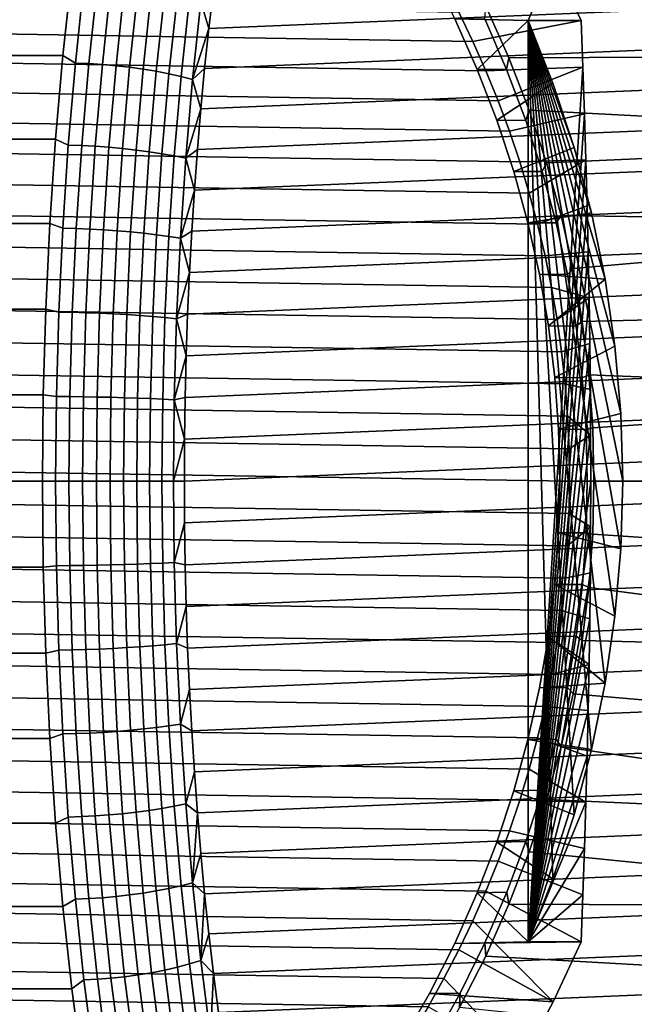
# Model space of a CAD drawing. Header units: metres. Extents: x -22 to 244, y -22 to 22.
# Tile 142 of 146: x 232.27 to 238.67, y -5.45 to 4.8. Entities that reach past the tile are written whole.
import ezdxf

# ---------------------------------------------------------------- set-up
doc = ezdxf.new("R2010")
doc.units = ezdxf.units.M
doc.layers.add('solid_10_151_113_XXX', color=7, linetype='CONTINUOUS')

msp = doc.modelspace()

# ---------------------------------------------------------------- linework, layer by layer
at = {"layer": 'solid_10_151_113_XXX'}
for points in [[(234.23877, 4.711983, 232.624115), (244.110703, 5.1242, 205.501221), (244.058655, 5.532202, 205.644226), (234.286819, 5.1242, 232.492111)], [(237.565552, 4.795832, 198.029327), (237.827728, 5.420896, 194.848221), (236.536377, 5.33381, 202.423157), (236.80011, 4.812512, 202.328384)], [(236.842682, 4.880434, 193.941696), (237.827728, 5.420896, 194.848221), (238.117462, 4.795832, 194.899307), (236.989014, 4.577145, 193.967499)], [(238.117462, 4.795832, 194.899307), (237.827728, 5.420896, 194.848221), (237.565552, 4.795832, 198.029327)], [(232.718704, 4.429332, 232.999527), (232.81192, 5.28444, 232.743408), (105.577545, 5.284465, 186.433884), (105.484329, 4.429368, 186.689987)], [(232.847702, 4.351803, 233.062485), (232.937698, 5.192981, 232.815262), (232.81192, 5.28444, 232.743408), (232.718704, 4.429332, 232.999527)], [(243.142395, 5.28444, 204.360672), (243.235611, 4.429332, 204.104553), (237.364258, 4.404604, 201.960007), (237.12326, 4.944858, 202.047958)], [(236.989014, 4.577145, 193.967499), (217.977112, 4.880434, 190.615189), (218.132721, 5.178855, 190.642639), (236.842682, 4.880434, 193.941696)], [(232.987473, 4.346254, 233.092484), (233.077347, 5.186359, 232.845566), (232.937698, 5.192981, 232.815262), (232.847702, 4.351803, 233.062485)], [(233.129227, 4.33706, 233.109482), (233.218918, 5.175388, 232.863083), (233.077347, 5.186359, 232.845566), (232.987473, 4.346254, 233.092484)], [(233.271667, 4.324304, 233.113312), (233.361084, 5.160167, 232.867645), (233.218918, 5.175388, 232.863083), (233.129227, 4.33706, 233.109482)], [(233.413513, 4.308103, 233.103958), (233.502594, 5.140833, 232.859207), (233.361084, 5.160167, 232.867645), (233.271667, 4.324304, 233.113312)], [(233.553452, 4.288602, 233.081512), (233.64212, 5.117564, 232.837875), (233.502594, 5.140833, 232.859207), (233.413513, 4.308103, 233.103958)], [(233.690216, 4.265981, 233.046158), (233.778427, 5.09057, 232.803802), (233.64212, 5.117564, 232.837875), (233.553452, 4.288602, 233.081512)], [(233.822571, 4.240445, 232.99823), (233.910248, 5.060098, 232.757324), (233.778427, 5.09057, 232.803802), (233.690216, 4.265981, 233.046158)], [(233.94931, 4.212225, 232.938156), (234.036407, 5.026424, 232.698853), (233.910248, 5.060098, 232.757324), (233.822571, 4.240445, 232.99823)], [(234.036407, 5.026424, 232.698853), (233.94931, 4.212225, 232.938156), (234.069275, 4.18158, 232.866486), (234.155746, 4.989854, 232.628937)], [(234.155746, 4.989854, 232.628937), (234.23877, 4.711983, 232.624115), (234.286819, 5.1242, 232.492111)], [(234.194778, 4.295932, 232.74501), (244.158737, 4.711983, 205.369217), (244.110703, 5.1242, 205.501221), (234.23877, 4.711983, 232.624115)], [(234.155746, 4.989854, 232.628937), (234.069275, 4.18158, 232.866486), (234.23877, 4.711983, 232.624115)], [(237.340988, 4.284145, 202.353882), (237.112656, 4.810829, 202.441559), (237.12326, 4.944858, 202.047958), (237.364258, 4.404604, 201.960007)], [(237.1259, 4.269269, 193.991638), (217.830795, 4.577145, 190.589401), (217.977112, 4.880434, 190.615189), (236.989014, 4.577145, 193.967499)], [(236.80011, 4.812512, 202.328384), (237.112656, 4.810829, 202.441559), (237.340988, 4.284145, 202.353882), (237.034073, 4.286555, 202.242905)], [(237.565552, 4.795832, 198.029327), (236.80011, 4.812512, 202.328384), (237.034073, 4.286555, 202.242905)], [(236.989014, 4.577145, 193.967499), (238.117462, 4.795832, 194.899307), (238.136154, 4.308173, 194.793304), (237.1259, 4.269269, 193.991638)], [(237.565552, 4.795832, 198.029327), (237.034073, 4.286555, 202.242905), (237.238815, 3.756938, 202.167053), (237.824112, 4.141871, 198.074921)], [(238.044434, 3.473593, 198.11377), (237.565552, 4.795832, 198.029327), (237.824112, 4.141871, 198.074921)], [(238.225723, 2.79338, 198.145737), (237.565552, 4.795832, 198.029327), (238.044434, 3.473593, 198.11377)], [(238.367386, 2.103508, 198.170715), (237.565552, 4.795832, 198.029327), (238.225723, 2.79338, 198.145737)], [(238.468918, 1.406363, 198.188614), (237.565552, 4.795832, 198.029327), (238.367386, 2.103508, 198.170715)], [(238.529984, 0.704418, 198.199387), (237.565552, 4.795832, 198.029327), (238.468918, 1.406363, 198.188614)], [(238.550369, 0, 198.202972), (237.565552, 4.795832, 198.029327), (238.529984, 0.704418, 198.199387)], [(238.529984, -0.704418, 198.199387), (237.565552, 4.795832, 198.029327), (238.550369, 0, 198.202972)], [(238.468918, -1.406363, 198.188614), (237.565552, 4.795832, 198.029327), (238.529984, -0.704418, 198.199387)], [(238.367386, -2.103508, 198.170715), (237.565552, 4.795832, 198.029327), (238.468918, -1.406363, 198.188614)], [(238.225723, -2.79338, 198.145737), (237.565552, 4.795832, 198.029327), (238.367386, -2.103508, 198.170715)], [(238.044434, -3.473593, 198.11377), (237.565552, 4.795832, 198.029327), (238.225723, -2.79338, 198.145737)], [(237.824112, -4.141871, 198.074921), (237.565552, 4.795832, 198.029327), (238.044434, -3.473593, 198.11377)], [(237.565552, -4.795832, 198.029327), (237.565552, 4.795832, 198.029327), (237.824112, -4.141871, 198.074921)], [(238.136154, 4.308173, 194.793304), (238.117462, 4.795832, 194.899307), (237.565552, 4.795832, 198.029327), (237.565552, -4.795832, 198.029327)], [(234.069275, 4.18158, 232.866486), (234.194778, 4.295932, 232.74501), (234.23877, 4.711983, 232.624115)], [(234.154861, 3.876429, 232.85466), (244.202744, 4.295932, 205.248337), (244.158737, 4.711983, 205.369217), (234.194778, 4.295932, 232.74501)], [(237.253143, 3.957353, 194.014084), (217.693893, 4.269269, 190.565262), (217.830795, 4.577145, 190.589401), (237.1259, 4.269269, 193.991638)], [(232.642029, 3.560277, 233.210175), (232.718704, 4.429332, 232.999527), (105.484329, 4.429368, 186.689987), (105.407654, 3.560335, 186.900635)], [(232.773712, 3.497409, 233.265808), (232.847702, 4.351803, 233.062485), (232.718704, 4.429332, 232.999527), (232.642029, 3.560277, 233.210175)], [(243.235611, 4.429332, 204.104553), (243.312286, 3.560277, 203.893906), (237.575119, 3.860636, 201.881958), (237.364258, 4.404604, 201.960007)], [(232.913574, 3.492949, 233.295532), (232.987473, 4.346254, 233.092484), (232.847702, 4.351803, 233.062485), (232.773712, 3.497409, 233.265808)], [(233.055481, 3.48556, 233.312103), (233.129227, 4.33706, 233.109482), (232.987473, 4.346254, 233.092484), (232.913574, 3.492949, 233.295532)], [(233.198135, 3.475309, 233.315338), (233.271667, 4.324304, 233.113312), (233.129227, 4.33706, 233.109482), (233.055481, 3.48556, 233.312103)], [(233.340256, 3.462288, 233.305237), (233.413513, 4.308103, 233.103958), (233.271667, 4.324304, 233.113312), (233.198135, 3.475309, 233.315338)], [(233.48053, 3.446616, 233.281876), (233.553452, 4.288602, 233.081512), (233.413513, 4.308103, 233.103958), (233.340256, 3.462288, 233.305237)], [(237.253143, 3.957353, 194.014084), (237.1259, 4.269269, 193.991638), (238.136154, 4.308173, 194.793304)], [(237.253143, 3.957353, 194.014084), (238.136154, 4.308173, 194.793304), (238.152969, 3.824313, 194.697937), (237.370682, 3.641496, 194.034805)], [(237.540771, 3.754231, 202.276245), (237.340988, 4.284145, 202.353882), (237.364258, 4.404604, 201.960007), (237.575119, 3.860636, 201.881958)], [(238.136154, 4.308173, 194.793304), (237.565552, -4.795832, 198.029327), (238.152969, 3.824313, 194.697937)], [(237.370682, 3.641496, 194.034805), (217.56665, 3.957353, 190.542816), (217.693893, 4.269269, 190.565262), (237.253143, 3.957353, 194.014084)], [(233.617676, 3.428436, 233.245468), (233.690216, 4.265981, 233.046158), (233.553452, 4.288602, 233.081512), (233.48053, 3.446616, 233.281876)], [(233.750458, 3.407913, 233.196335), (233.822571, 4.240445, 232.99823), (233.690216, 4.265981, 233.046158), (233.617676, 3.428436, 233.245468)], [(233.877686, 3.385235, 233.134949), (233.94931, 4.212225, 232.938156), (233.822571, 4.240445, 232.99823), (233.750458, 3.407913, 233.196335)], [(233.94931, 4.212225, 232.938156), (233.877686, 3.385235, 233.134949), (233.998169, 3.360605, 233.061859), (234.069275, 4.18158, 232.866486)], [(234.069275, 4.18158, 232.866486), (234.154861, 3.876429, 232.85466), (234.194778, 4.295932, 232.74501)], [(234.119049, 3.453686, 232.953033), (244.242661, 3.876429, 205.138672), (244.202744, 4.295932, 205.248337), (234.154861, 3.876429, 232.85466)], [(237.034073, 4.286555, 202.242905), (237.340988, 4.284145, 202.353882), (237.540771, 3.754231, 202.276245), (237.238815, 3.756938, 202.167053)], [(234.069275, 4.18158, 232.866486), (233.998169, 3.360605, 233.061859), (234.154861, 3.876429, 232.85466)], [(237.824112, 4.141871, 198.074921), (237.238815, 3.756938, 202.167053), (237.414886, 3.224484, 202.101059), (238.044434, 3.473593, 198.11377)], [(237.478424, 3.321951, 194.053802), (217.449112, 3.641496, 190.522095), (217.56665, 3.957353, 190.542816), (237.370682, 3.641496, 194.034805)], [(233.998169, 3.360605, 233.061859), (234.119049, 3.453686, 232.953033), (234.154861, 3.876429, 232.85466)], [(234.087387, 3.028158, 233.040024), (244.278458, 3.453686, 205.040298), (244.242661, 3.876429, 205.138672), (234.119049, 3.453686, 232.953033)], [(237.370682, 3.641496, 194.034805), (238.152969, 3.824313, 194.697937), (238.167908, 3.343394, 194.613235), (237.478424, 3.321951, 194.053802)], [(237.712616, 3.221701, 202.208786), (237.540771, 3.754231, 202.276245), (237.575119, 3.860636, 201.881958), (237.756531, 3.31355, 201.814026)], [(238.152969, 3.824313, 194.697937), (237.565552, -4.795832, 198.029327), (238.167908, 3.343394, 194.613235)], [(243.312286, 3.560277, 203.893906), (237.756531, 3.31355, 201.814026), (237.575119, 3.860636, 201.881958)], [(237.238815, 3.756938, 202.167053), (237.540771, 3.754231, 202.276245), (237.712616, 3.221701, 202.208786), (237.414886, 3.224484, 202.101059)], [(237.576248, 2.999062, 194.071045), (217.34137, 3.321951, 190.503098), (217.449112, 3.641496, 190.522095), (237.478424, 3.321951, 194.053802)], [(232.582153, 2.680048, 233.374695), (232.642029, 3.560277, 233.210175), (105.407654, 3.560335, 186.900635), (105.347771, 2.6801, 187.06517)], [(232.715912, 2.632393, 233.424576), (232.773712, 3.497409, 233.265808), (232.642029, 3.560277, 233.210175), (232.582153, 2.680048, 233.374695)], [(232.85585, 2.629036, 233.454117), (232.913574, 3.492949, 233.295532), (232.773712, 3.497409, 233.265808), (232.715912, 2.632393, 233.424576)], [(232.997894, 2.623475, 233.470337), (233.055481, 3.48556, 233.312103), (232.913574, 3.492949, 233.295532), (232.85585, 2.629036, 233.454117)], [(233.140717, 2.615759, 233.473114), (233.198135, 3.475309, 233.315338), (233.055481, 3.48556, 233.312103), (232.997894, 2.623475, 233.470337)], [(243.312286, 3.560277, 203.893906), (243.372162, 2.680048, 203.729385), (237.908936, 2.764286, 201.756409), (237.756531, 3.31355, 201.814026)], [(233.283035, 2.605958, 233.462418), (233.340256, 3.462288, 233.305237), (233.198135, 3.475309, 233.315338), (233.140717, 2.615759, 233.473114)], [(233.423569, 2.594163, 233.438339), (233.48053, 3.446616, 233.281876), (233.340256, 3.462288, 233.305237), (233.283035, 2.605958, 233.462418)], [(233.56102, 2.58048, 233.401108), (233.617676, 3.428436, 233.245468), (233.48053, 3.446616, 233.281876), (233.423569, 2.594163, 233.438339)], [(233.694153, 2.565033, 233.351059), (233.750458, 3.407913, 233.196335), (233.617676, 3.428436, 233.245468), (233.56102, 2.58048, 233.401108)], [(233.821747, 2.547963, 233.288635), (233.877686, 3.385235, 233.134949), (233.750458, 3.407913, 233.196335), (233.694153, 2.565033, 233.351059)], [(233.877686, 3.385235, 233.134949), (233.821747, 2.547963, 233.288635), (233.942642, 2.529425, 233.214417), (233.998169, 3.360605, 233.061859)], [(233.998169, 3.360605, 233.061859), (234.087387, 3.028158, 233.040024), (234.119049, 3.453686, 232.953033)], [(234.059906, 2.600211, 233.11554), (244.31012, 3.028158, 204.953308), (244.278458, 3.453686, 205.040298), (234.087387, 3.028158, 233.040024)], [(238.044434, 3.473593, 198.11377), (237.414886, 3.224484, 202.101059), (237.562836, 2.689858, 202.045074), (238.225723, 2.79338, 198.145737)], [(237.663986, 2.673415, 194.086517), (217.243546, 2.999062, 190.48584), (217.34137, 3.321951, 190.503098), (237.576248, 2.999062, 194.071045)], [(233.998169, 3.360605, 233.061859), (233.942642, 2.529425, 233.214417), (234.087387, 3.028158, 233.040024)], [(237.576248, 2.999062, 194.071045), (237.478424, 3.321951, 194.053802), (238.167908, 3.343394, 194.613235)], [(238.167908, 3.343394, 194.613235), (237.565552, -4.795832, 198.029327), (238.180939, 2.864455, 194.539307)], [(237.663986, 2.673415, 194.086517), (237.576248, 2.999062, 194.071045), (238.167908, 3.343394, 194.613235), (238.180939, 2.864455, 194.539307)], [(237.85701, 2.687264, 202.151657), (237.712616, 3.221701, 202.208786), (237.756531, 3.31355, 201.814026), (237.908936, 2.764286, 201.756409)], [(237.414886, 3.224484, 202.101059), (237.712616, 3.221701, 202.208786), (237.85701, 2.687264, 202.151657), (237.562836, 2.689858, 202.045074)], [(237.741592, 2.345135, 194.100204), (217.155807, 2.673415, 190.470383), (217.243546, 2.999062, 190.48584), (237.663986, 2.673415, 194.086517)], [(233.942642, 2.529425, 233.214417), (234.059906, 2.600211, 233.11554), (234.087387, 3.028158, 233.040024)], [(234.036606, 2.170054, 233.179565), (244.337601, 2.600211, 204.877792), (244.31012, 3.028158, 204.953308), (234.059906, 2.600211, 233.11554)], [(238.367386, 2.103508, 198.170715), (238.225723, 2.79338, 198.145737), (237.562836, 2.689858, 202.045074), (237.683151, 2.153601, 201.999191)], [(238.180939, 2.864455, 194.539307), (237.565552, -4.795832, 198.029327), (238.192062, 2.386708, 194.476257)], [(237.741592, 2.345135, 194.100204), (237.663986, 2.673415, 194.086517), (238.180939, 2.864455, 194.539307), (238.192062, 2.386708, 194.476257)], [(232.539246, 1.791403, 233.492584), (232.582153, 2.680048, 233.374695), (105.347771, 2.6801, 187.06517), (105.304863, 1.791432, 187.18306)], [(237.809067, 2.014326, 194.112106), (217.078201, 2.345135, 190.456696), (217.155807, 2.673415, 190.470383), (237.741592, 2.345135, 194.100204)], [(232.674515, 1.759382, 233.53833), (232.715912, 2.632393, 233.424576), (232.582153, 2.680048, 233.374695), (232.539246, 1.791403, 233.492584)], [(237.562836, 2.689858, 202.045074), (237.85701, 2.687264, 202.151657), (237.974457, 2.151342, 202.104874), (237.683151, 2.153601, 201.999191)], [(237.974457, 2.151342, 202.104874), (237.85701, 2.687264, 202.151657), (237.908936, 2.764286, 201.756409), (238.032913, 2.213198, 201.709167)], [(243.372162, 2.680048, 203.729385), (238.032913, 2.213198, 201.709167), (237.908936, 2.764286, 201.756409)], [(243.372162, 2.680048, 203.729385), (243.41507, 1.791403, 203.611496), (238.128845, 1.660909, 201.672394), (238.032913, 2.213198, 201.709167)], [(232.814499, 1.757139, 233.567719), (232.85585, 2.629036, 233.454117), (232.715912, 2.632393, 233.424576), (232.674515, 1.759382, 233.53833)], [(232.956619, 1.753422, 233.58371), (232.997894, 2.623475, 233.470337), (232.85585, 2.629036, 233.454117), (232.814499, 1.757139, 233.567719)], [(233.099579, 1.748265, 233.586151), (233.140717, 2.615759, 233.473114), (232.997894, 2.623475, 233.470337), (232.956619, 1.753422, 233.58371)], [(233.24205, 1.741715, 233.575027), (233.283035, 2.605958, 233.462418), (233.140717, 2.615759, 233.473114), (233.099579, 1.748265, 233.586151)], [(233.382767, 1.733831, 233.550446), (233.423569, 2.594163, 233.438339), (233.283035, 2.605958, 233.462418), (233.24205, 1.741715, 233.575027)], [(233.520432, 1.724686, 233.512619), (233.56102, 2.58048, 233.401108), (233.423569, 2.594163, 233.438339), (233.382767, 1.733831, 233.550446)], [(233.653809, 1.714362, 233.461899), (233.694153, 2.565033, 233.351059), (233.56102, 2.58048, 233.401108), (233.520432, 1.724686, 233.512619)], [(233.781662, 1.702953, 233.398743), (233.821747, 2.547963, 233.288635), (233.694153, 2.565033, 233.351059), (233.653809, 1.714362, 233.461899)], [(233.942642, 2.529425, 233.214417), (234.036606, 2.170054, 233.179565), (234.059906, 2.600211, 233.11554)], [(234.017517, 1.738174, 233.23201), (244.360916, 2.170054, 204.813766), (244.337601, 2.600211, 204.877792), (234.036606, 2.170054, 233.179565)], [(233.821747, 2.547963, 233.288635), (233.781662, 1.702953, 233.398743), (233.902847, 1.690563, 233.32373), (233.942642, 2.529425, 233.214417)], [(233.942642, 2.529425, 233.214417), (233.902847, 1.690563, 233.32373), (234.036606, 2.170054, 233.179565)], [(238.192062, 2.386708, 194.476257), (237.565552, -4.795832, 198.029327), (238.201233, 1.909387, 194.42424)], [(237.741592, 2.345135, 194.100204), (238.192062, 2.386708, 194.476257), (238.201233, 1.909387, 194.42424), (237.809067, 2.014326, 194.112106)], [(237.866257, 1.681609, 194.122192), (217.010727, 2.014326, 190.444794), (217.078201, 2.345135, 190.456696), (237.809067, 2.014326, 194.112106)], [(233.902847, 1.690563, 233.32373), (234.017517, 1.738174, 233.23201), (234.036606, 2.170054, 233.179565)], [(234.002655, 1.304902, 233.272842), (244.380005, 1.738174, 204.761322), (244.360916, 2.170054, 204.813766), (234.017517, 1.738174, 233.23201)], [(237.683151, 2.153601, 201.999191), (237.974457, 2.151342, 202.104874), (238.065353, 1.614349, 202.068497), (237.776276, 1.616152, 201.96347)], [(238.367386, 2.103508, 198.170715), (237.683151, 2.153601, 201.999191), (237.776276, 1.616152, 201.96347)], [(238.065353, 1.614349, 202.068497), (237.974457, 2.151342, 202.104874), (238.032913, 2.213198, 201.709167), (238.128845, 1.660909, 201.672394)], [(238.367386, 2.103508, 198.170715), (237.776276, 1.616152, 201.96347), (237.842529, 1.077871, 201.937943), (238.468918, 1.406363, 198.188614)], [(237.913101, 1.347317, 194.130447), (216.953552, 1.681609, 190.434708), (217.010727, 2.014326, 190.444794), (237.866257, 1.681609, 194.122192)], [(237.866257, 1.681609, 194.122192), (237.809067, 2.014326, 194.112106), (238.201233, 1.909387, 194.42424)], [(238.201233, 1.909387, 194.42424), (237.565552, -4.795832, 198.029327), (238.20842, 1.432183, 194.383514)], [(237.913101, 1.347317, 194.130447), (237.866257, 1.681609, 194.122192), (238.201233, 1.909387, 194.42424), (238.20842, 1.432183, 194.383514)], [(232.513443, 0.897122, 233.563477), (232.539246, 1.791403, 233.492584), (105.304863, 1.791432, 187.18306), (105.27906, 0.897127, 187.253937)], [(232.649612, 0.881029, 233.606735), (232.674515, 1.759382, 233.53833), (232.539246, 1.791403, 233.492584), (232.513443, 0.897122, 233.563477)], [(232.789642, 0.879906, 233.636032), (232.814499, 1.757139, 233.567719), (232.674515, 1.759382, 233.53833), (232.649612, 0.881029, 233.606735)], [(232.931808, 0.878044, 233.651871), (232.956619, 1.753422, 233.58371), (232.814499, 1.757139, 233.567719), (232.789642, 0.879906, 233.636032)], [(233.074844, 0.875462, 233.654114), (233.099579, 1.748265, 233.586151), (232.956619, 1.753422, 233.58371), (232.931808, 0.878044, 233.651871)], [(233.217407, 0.872182, 233.642746), (233.24205, 1.741715, 233.575027), (233.099579, 1.748265, 233.586151), (233.074844, 0.875462, 233.654114)], [(243.41507, 1.791403, 203.611496), (243.440872, 0.897122, 203.540619), (238.197113, 1.107749, 201.646118), (238.128845, 1.660909, 201.672394)], [(237.9496, 1.011733, 194.136887), (216.906693, 1.347317, 190.426453), (216.953552, 1.681609, 190.434708), (237.913101, 1.347317, 194.130447)], [(233.358231, 0.868234, 233.617844), (233.382767, 1.733831, 233.550446), (233.24205, 1.741715, 233.575027), (233.217407, 0.872182, 233.642746)], [(233.496033, 0.863654, 233.579666), (233.520432, 1.724686, 233.512619), (233.382767, 1.733831, 233.550446), (233.358231, 0.868234, 233.617844)], [(233.629547, 0.858485, 233.528549), (233.653809, 1.714362, 233.461899), (233.520432, 1.724686, 233.512619), (233.496033, 0.863654, 233.579666)], [(233.757568, 0.852771, 233.464951), (233.781662, 1.702953, 233.398743), (233.653809, 1.714362, 233.461899), (233.629547, 0.858485, 233.528549)], [(233.781662, 1.702953, 233.398743), (233.757568, 0.852771, 233.464951), (233.878937, 0.846567, 233.38945), (233.902847, 1.690563, 233.32373)], [(233.902847, 1.690563, 233.32373), (233.878937, 0.846567, 233.38945), (234.002655, 1.304902, 233.272842)], [(233.902847, 1.690563, 233.32373), (234.002655, 1.304902, 233.272842), (234.017517, 1.738174, 233.23201)], [(233.99202, 0.870503, 233.302048), (244.394867, 1.304902, 204.72049), (244.380005, 1.738174, 204.761322), (234.002655, 1.304902, 233.272842)], [(238.130035, 1.076664, 202.042496), (238.065353, 1.614349, 202.068497), (238.128845, 1.660909, 201.672394), (238.197113, 1.107749, 201.646118)], [(237.776276, 1.616152, 201.96347), (238.065353, 1.614349, 202.068497), (238.130035, 1.076664, 202.042496), (237.842529, 1.077871, 201.937943)], [(237.975693, 0.674982, 194.141479), (216.870209, 1.011733, 190.420013), (216.906693, 1.347317, 190.426453), (237.9496, 1.011733, 194.136887)], [(238.20842, 1.432183, 194.383514), (237.565552, -4.795832, 198.029327), (238.213577, 0.955005, 194.354248)], [(238.468918, 1.406363, 198.188614), (237.842529, 1.077871, 201.937943), (237.882187, 0.539065, 201.922623), (238.529984, 0.704418, 198.199387)], [(237.9496, 1.011733, 194.136887), (237.913101, 1.347317, 194.130447), (238.20842, 1.432183, 194.383514), (238.213577, 0.955005, 194.354248)], [(233.878937, 0.846567, 233.38945), (233.99202, 0.870503, 233.302048), (234.002655, 1.304902, 233.272842)], [(233.985641, 0.435471, 233.319565), (244.405487, 0.870503, 204.691299), (244.394867, 1.304902, 204.72049), (233.99202, 0.870503, 233.302048)], [(237.842529, 1.077871, 201.937943), (238.130035, 1.076664, 202.042496), (238.168762, 0.538428, 202.026901), (237.882187, 0.539065, 201.922623)], [(238.168762, 0.538428, 202.026901), (238.130035, 1.076664, 202.042496), (238.197113, 1.107749, 201.646118), (238.237976, 0.554, 201.630341)], [(243.440872, 0.897122, 203.540619), (238.237976, 0.554, 201.630341), (238.197113, 1.107749, 201.646118)], [(237.991364, 0.337653, 194.144241), (216.844101, 0.674982, 190.415421), (216.870209, 1.011733, 190.420013), (237.975693, 0.674982, 194.141479)], [(238.213577, 0.955005, 194.354248), (237.565552, -4.795832, 198.029327), (238.216675, 0.477619, 194.336609)], [(237.9496, 1.011733, 194.136887), (238.213577, 0.955005, 194.354248), (238.216675, 0.477619, 194.336609), (237.975693, 0.674982, 194.141479)], [(105.27906, 0.897127, 187.253937), (105.270454, 0, 187.277603), (232.504837, 0, 233.587128), (232.513443, 0.897122, 233.563477)], [(232.641312, 0, 233.629547), (232.649612, 0.881029, 233.606735), (232.513443, 0.897122, 233.563477), (232.504837, 0, 233.587128)], [(232.649612, 0.881029, 233.606735), (232.641312, 0, 233.629547), (232.781342, 0, 233.658813), (232.789642, 0.879906, 233.636032)], [(232.789642, 0.879906, 233.636032), (232.781342, 0, 233.658813), (232.923538, 0, 233.674622), (232.931808, 0.878044, 233.651871)], [(232.931808, 0.878044, 233.651871), (232.923538, 0, 233.674622), (233.066589, 0, 233.676788), (233.074844, 0.875462, 233.654114)], [(233.074844, 0.875462, 233.654114), (233.066589, 0, 233.676788), (233.209183, 0, 233.665329), (233.217407, 0.872182, 233.642746)], [(233.217407, 0.872182, 233.642746), (233.209183, 0, 233.665329), (233.350052, 0, 233.640335), (233.358231, 0.868234, 233.617844)], [(233.358231, 0.868234, 233.617844), (233.350052, 0, 233.640335), (233.4879, 0, 233.602036), (233.496033, 0.863654, 233.579666)], [(233.496033, 0.863654, 233.579666), (233.4879, 0, 233.602036), (233.62146, 0, 233.550781), (233.629547, 0.858485, 233.528549)], [(233.629547, 0.858485, 233.528549), (233.62146, 0, 233.550781), (233.749527, 0, 233.48703), (233.757568, 0.852771, 233.464951)], [(233.757568, 0.852771, 233.464951), (233.749527, 0, 233.48703), (233.870956, 0, 233.411377), (233.878937, 0.846567, 233.38945)], [(233.878937, 0.846567, 233.38945), (233.870956, 0, 233.411377), (233.985641, 0.435471, 233.319565)], [(233.878937, 0.846567, 233.38945), (233.985641, 0.435471, 233.319565), (233.99202, 0.870503, 233.302048)], [(244.405487, 0.870503, 204.691299), (233.985641, 0.435471, 233.319565), (233.983521, 0, 233.325409), (244.411865, 0.435471, 204.673767)], [(243.440872, 0.897122, 203.540619), (243.449478, 0, 203.516953), (238.251587, 0, 201.625076), (238.237976, 0.554, 201.630341)], [(237.996582, 0, 194.145172), (216.828445, 0.337653, 190.412659), (216.844101, 0.674982, 190.415421), (237.991364, 0.337653, 194.144241)], [(238.550369, 0, 198.202972), (238.529984, 0.704418, 198.199387), (237.882187, 0.539065, 201.922623), (237.895386, 0, 201.917511)], [(237.991364, 0.337653, 194.144241), (237.975693, 0.674982, 194.141479), (238.216675, 0.477619, 194.336609)], [(237.895386, 0, 201.917511), (237.882187, 0.539065, 201.922623), (238.168762, 0.538428, 202.026901), (238.181641, 0, 202.021713)], [(238.181641, 0, 202.021713), (238.168762, 0.538428, 202.026901), (238.237976, 0.554, 201.630341), (238.251587, 0, 201.625076)], [(233.985641, 0.435471, 233.319565), (233.870956, 0, 233.411377), (233.983521, 0, 233.325409)], [(244.411865, 0.435471, 204.673767), (233.983521, 0, 233.325409), (233.985641, -0.435471, 233.319565), (244.413986, 0, 204.667923)], [(238.216675, 0.477619, 194.336609), (237.565552, -4.795832, 198.029327), (238.217728, 0, 194.330719)], [(237.996582, 0, 194.145172), (237.991364, 0.337653, 194.144241), (238.216675, 0.477619, 194.336609), (238.217728, 0, 194.330719)], [(237.991364, -0.337653, 194.144241), (216.823212, 0, 190.411728), (216.828445, 0.337653, 190.412659), (237.996582, 0, 194.145172)], [(237.975693, -0.674982, 194.141479), (216.828445, -0.337653, 190.412659), (216.823212, 0, 190.411728), (237.991364, -0.337653, 194.144241)], [(232.649612, -0.881029, 233.606735), (232.641312, 0, 233.629547), (232.504837, 0, 233.587128), (232.513443, -0.897122, 233.563477)], [(232.789642, -0.879906, 233.636032), (232.781342, 0, 233.658813), (232.641312, 0, 233.629547), (232.649612, -0.881029, 233.606735)], [(232.931808, -0.878044, 233.651871), (232.923538, 0, 233.674622), (232.781342, 0, 233.658813), (232.789642, -0.879906, 233.636032)], [(233.074844, -0.875462, 233.654114), (233.066589, 0, 233.676788), (232.923538, 0, 233.674622), (232.931808, -0.878044, 233.651871)], [(233.217407, -0.872182, 233.642746), (233.209183, 0, 233.665329), (233.066589, 0, 233.676788), (233.074844, -0.875462, 233.654114)], [(233.358231, -0.868234, 233.617844), (233.350052, 0, 233.640335), (233.209183, 0, 233.665329), (233.217407, -0.872182, 233.642746)], [(233.496033, -0.863654, 233.579666), (233.4879, 0, 233.602036), (233.350052, 0, 233.640335), (233.358231, -0.868234, 233.617844)], [(233.629547, -0.858485, 233.528549), (233.62146, 0, 233.550781), (233.4879, 0, 233.602036), (233.496033, -0.863654, 233.579666)], [(233.757568, -0.852771, 233.464951), (233.749527, 0, 233.48703), (233.62146, 0, 233.550781), (233.629547, -0.858485, 233.528549)], [(233.749527, 0, 233.48703), (233.757568, -0.852771, 233.464951), (233.878937, -0.846567, 233.38945), (233.870956, 0, 233.411377)], [(233.870956, 0, 233.411377), (233.878937, -0.846567, 233.38945), (233.985641, -0.435471, 233.319565), (233.983521, 0, 233.325409)], [(238.216675, -0.477619, 194.336609), (238.217728, 0, 194.330719), (237.565552, -4.795832, 198.029327)], [(237.882187, -0.539065, 201.922623), (237.895386, 0, 201.917511), (238.181641, 0, 202.021713), (238.168777, -0.537931, 202.026901)], [(238.529984, -0.704418, 198.199387), (238.550369, 0, 198.202972), (237.895386, 0, 201.917511), (237.882187, -0.539065, 201.922623)], [(237.991364, -0.337653, 194.144241), (237.996582, 0, 194.145172), (238.217728, 0, 194.330719), (238.216675, -0.477619, 194.336609)], [(238.168777, -0.537931, 202.026901), (238.181641, 0, 202.021713), (238.251587, 0, 201.625076), (238.237976, -0.553997, 201.630341)], [(238.237976, -0.553997, 201.630341), (238.251587, 0, 201.625076), (243.449478, 0, 203.516953), (243.440872, -0.897122, 203.540619)], [(232.513443, -0.897122, 233.563477), (232.504837, 0, 233.587128), (105.270454, 0, 187.277603), (105.27906, -0.897127, 187.253937)], [(244.413986, 0, 204.667923), (233.985641, -0.435471, 233.319565), (233.99202, -0.870503, 233.302048), (244.411865, -0.435471, 204.673767)], [(237.9496, -1.011733, 194.136887), (216.844101, -0.674982, 190.415421), (216.828445, -0.337653, 190.412659), (237.975693, -0.674982, 194.141479)], [(238.216675, -0.477619, 194.336609), (237.975693, -0.674982, 194.141479), (237.991364, -0.337653, 194.144241)], [(233.878937, -0.846567, 233.38945), (233.99202, -0.870503, 233.302048), (233.985641, -0.435471, 233.319565)], [(244.411865, -0.435471, 204.673767), (233.99202, -0.870503, 233.302048), (234.002655, -1.304902, 233.272842), (244.405487, -0.870503, 204.691299)], [(238.216675, -0.477619, 194.336609), (237.565552, -4.795832, 198.029327), (238.213577, -0.955005, 194.354248)], [(237.9496, -1.011733, 194.136887), (237.975693, -0.674982, 194.141479), (238.216675, -0.477619, 194.336609), (238.213577, -0.955005, 194.354248)], [(237.842529, -1.077871, 201.937943), (237.882187, -0.539065, 201.922623), (238.168777, -0.537931, 202.026901), (238.130142, -1.075651, 202.042465)], [(238.468918, -1.406363, 198.188614), (238.529984, -0.704418, 198.199387), (237.882187, -0.539065, 201.922623), (237.842529, -1.077871, 201.937943)], [(238.168777, -0.537931, 202.026901), (238.237976, -0.553997, 201.630341), (238.197113, -1.107743, 201.646118), (238.130142, -1.075651, 202.042465)], [(238.237976, -0.553997, 201.630341), (243.440872, -0.897122, 203.540619), (243.41507, -1.791403, 203.611496), (238.197113, -1.107743, 201.646118)], [(237.913101, -1.347317, 194.130447), (216.870209, -1.011733, 190.420013), (216.844101, -0.674982, 190.415421), (237.9496, -1.011733, 194.136887)], [(232.539246, -1.791403, 233.492584), (232.513443, -0.897122, 233.563477), (105.27906, -0.897127, 187.253937), (105.304863, -1.791432, 187.18306)], [(232.649612, -0.881029, 233.606735), (232.513443, -0.897122, 233.563477), (232.539246, -1.791403, 233.492584), (232.674515, -1.759382, 233.53833)], [(232.814499, -1.757139, 233.567719), (232.789642, -0.879906, 233.636032), (232.649612, -0.881029, 233.606735), (232.674515, -1.759382, 233.53833)], [(232.956619, -1.753422, 233.58371), (232.931808, -0.878044, 233.651871), (232.789642, -0.879906, 233.636032), (232.814499, -1.757139, 233.567719)], [(233.099579, -1.748265, 233.586151), (233.074844, -0.875462, 233.654114), (232.931808, -0.878044, 233.651871), (232.956619, -1.753422, 233.58371)], [(233.24205, -1.741715, 233.575027), (233.217407, -0.872182, 233.642746), (233.074844, -0.875462, 233.654114), (233.099579, -1.748265, 233.586151)], [(233.382767, -1.733831, 233.550446), (233.358231, -0.868234, 233.617844), (233.217407, -0.872182, 233.642746), (233.24205, -1.741715, 233.575027)], [(233.520432, -1.724686, 233.512619), (233.496033, -0.863654, 233.579666), (233.358231, -0.868234, 233.617844), (233.382767, -1.733831, 233.550446)], [(233.653809, -1.714362, 233.461899), (233.629547, -0.858485, 233.528549), (233.496033, -0.863654, 233.579666), (233.520432, -1.724686, 233.512619)], [(233.781662, -1.702953, 233.398743), (233.757568, -0.852771, 233.464951), (233.629547, -0.858485, 233.528549), (233.653809, -1.714362, 233.461899)], [(233.757568, -0.852771, 233.464951), (233.781662, -1.702953, 233.398743), (233.902847, -1.690563, 233.32373), (233.878937, -0.846567, 233.38945)], [(233.878937, -0.846567, 233.38945), (233.902847, -1.690563, 233.32373), (234.002655, -1.304902, 233.272842), (233.99202, -0.870503, 233.302048)], [(244.405487, -0.870503, 204.691299), (234.002655, -1.304902, 233.272842), (234.017517, -1.738174, 233.23201), (244.394867, -1.304902, 204.72049)], [(237.866257, -1.681609, 194.122192), (216.906693, -1.347317, 190.426453), (216.870209, -1.011733, 190.420013), (237.913101, -1.347317, 194.130447)], [(238.213577, -0.955005, 194.354248), (237.565552, -4.795832, 198.029327), (238.20842, -1.432183, 194.383514)], [(237.913101, -1.347317, 194.130447), (237.9496, -1.011733, 194.136887), (238.213577, -0.955005, 194.354248), (238.20842, -1.432183, 194.383514)], [(237.776276, -1.616152, 201.96347), (237.842529, -1.077871, 201.937943), (238.130142, -1.075651, 202.042465), (238.065567, -1.612843, 202.068405)], [(238.367386, -2.103508, 198.170715), (238.468918, -1.406363, 198.188614), (237.842529, -1.077871, 201.937943), (237.776276, -1.616152, 201.96347)], [(238.130142, -1.075651, 202.042465), (238.197113, -1.107743, 201.646118), (238.128845, -1.6609, 201.672394), (238.065567, -1.612843, 202.068405)], [(238.128845, -1.6609, 201.672394), (238.197113, -1.107743, 201.646118), (243.41507, -1.791403, 203.611496)], [(233.902847, -1.690563, 233.32373), (234.017517, -1.738174, 233.23201), (234.002655, -1.304902, 233.272842)], [(244.394867, -1.304902, 204.72049), (234.017517, -1.738174, 233.23201), (234.036606, -2.170054, 233.179565), (244.380005, -1.738174, 204.761322)], [(237.809067, -2.014326, 194.112106), (216.953552, -1.681609, 190.434708), (216.906693, -1.347317, 190.426453), (237.866257, -1.681609, 194.122192)], [(238.20842, -1.432183, 194.383514), (237.565552, -4.795832, 198.029327), (238.201233, -1.909388, 194.42424)], [(237.913101, -1.347317, 194.130447), (238.20842, -1.432183, 194.383514), (238.201233, -1.909388, 194.42424), (237.866257, -1.681609, 194.122192)], [(237.683151, -2.153601, 201.999191), (237.776276, -1.616152, 201.96347), (238.065567, -1.612843, 202.068405), (237.974838, -2.149342, 202.104721)], [(238.367386, -2.103508, 198.170715), (237.776276, -1.616152, 201.96347), (237.683151, -2.153601, 201.999191)], [(238.065567, -1.612843, 202.068405), (238.128845, -1.6609, 201.672394), (238.032913, -2.213186, 201.709167), (237.974838, -2.149342, 202.104721)], [(237.741592, -2.345135, 194.100204), (217.010727, -2.014326, 190.444794), (216.953552, -1.681609, 190.434708), (237.809067, -2.014326, 194.112106)], [(233.283035, -2.605958, 233.462418), (233.24205, -1.741715, 233.575027), (233.099579, -1.748265, 233.586151), (233.140717, -2.615759, 233.473114)], [(233.423569, -2.594163, 233.438339), (233.382767, -1.733831, 233.550446), (233.24205, -1.741715, 233.575027), (233.283035, -2.605958, 233.462418)], [(233.56102, -2.58048, 233.401108), (233.520432, -1.724686, 233.512619), (233.382767, -1.733831, 233.550446), (233.423569, -2.594163, 233.438339)], [(233.694153, -2.565033, 233.351059), (233.653809, -1.714362, 233.461899), (233.520432, -1.724686, 233.512619), (233.56102, -2.58048, 233.401108)], [(233.821747, -2.547963, 233.288635), (233.781662, -1.702953, 233.398743), (233.653809, -1.714362, 233.461899), (233.694153, -2.565033, 233.351059)], [(233.781662, -1.702953, 233.398743), (233.821747, -2.547963, 233.288635), (233.942642, -2.529425, 233.214417), (233.902847, -1.690563, 233.32373)], [(233.902847, -1.690563, 233.32373), (233.942642, -2.529425, 233.214417), (234.036606, -2.170054, 233.179565), (234.017517, -1.738174, 233.23201)], [(244.380005, -1.738174, 204.761322), (234.036606, -2.170054, 233.179565), (234.059906, -2.600211, 233.11554), (244.360916, -2.170054, 204.813766)], [(238.201233, -1.909388, 194.42424), (237.809067, -2.014326, 194.112106), (237.866257, -1.681609, 194.122192)], [(238.128845, -1.6609, 201.672394), (243.41507, -1.791403, 203.611496), (243.372162, -2.680048, 203.729385), (238.032913, -2.213186, 201.709167)], [(232.582153, -2.680048, 233.374695), (232.539246, -1.791403, 233.492584), (105.304863, -1.791432, 187.18306), (105.347771, -2.6801, 187.06517)], [(232.674515, -1.759382, 233.53833), (232.539246, -1.791403, 233.492584), (232.582153, -2.680048, 233.374695), (232.715912, -2.632393, 233.424576)], [(232.85585, -2.629036, 233.454117), (232.814499, -1.757139, 233.567719), (232.674515, -1.759382, 233.53833), (232.715912, -2.632393, 233.424576)], [(232.997894, -2.623475, 233.470337), (232.956619, -1.753422, 233.58371), (232.814499, -1.757139, 233.567719), (232.85585, -2.629036, 233.454117)], [(233.140717, -2.615759, 233.473114), (233.099579, -1.748265, 233.586151), (232.956619, -1.753422, 233.58371), (232.997894, -2.623475, 233.470337)], [(238.201233, -1.909388, 194.42424), (237.565552, -4.795832, 198.029327), (238.192062, -2.386708, 194.476257)], [(237.741592, -2.345135, 194.100204), (237.809067, -2.014326, 194.112106), (238.201233, -1.909388, 194.42424), (238.192062, -2.386708, 194.476257)], [(237.663986, -2.673415, 194.086517), (217.078201, -2.345135, 190.456696), (217.010727, -2.014326, 190.444794), (237.741592, -2.345135, 194.100204)], [(238.225723, -2.79338, 198.145737), (238.367386, -2.103508, 198.170715), (237.683151, -2.153601, 201.999191), (237.562836, -2.689858, 202.045074)], [(237.562836, -2.689858, 202.045074), (237.683151, -2.153601, 201.999191), (237.974838, -2.149342, 202.104721), (237.85762, -2.684788, 202.151413)], [(237.974838, -2.149342, 202.104721), (238.032913, -2.213186, 201.709167), (237.908936, -2.764272, 201.756409), (237.85762, -2.684788, 202.151413)], [(233.942642, -2.529425, 233.214417), (234.059906, -2.600211, 233.11554), (234.036606, -2.170054, 233.179565)], [(244.360916, -2.170054, 204.813766), (234.059906, -2.600211, 233.11554), (234.087387, -3.028158, 233.040024), (244.337601, -2.600211, 204.877792)], [(238.032913, -2.213186, 201.709167), (243.372162, -2.680048, 203.729385), (243.312286, -3.560277, 203.893906), (237.908936, -2.764272, 201.756409)], [(237.576248, -2.999062, 194.071045), (217.155807, -2.673415, 190.470383), (217.078201, -2.345135, 190.456696), (237.663986, -2.673415, 194.086517)], [(237.663986, -2.673415, 194.086517), (237.741592, -2.345135, 194.100204), (238.192062, -2.386708, 194.476257), (238.180939, -2.864455, 194.539307)], [(238.192062, -2.386708, 194.476257), (237.565552, -4.795832, 198.029327), (238.180939, -2.864455, 194.539307)], [(233.877686, -3.385235, 233.134949), (233.821747, -2.547963, 233.288635), (233.694153, -2.565033, 233.351059), (233.750458, -3.407913, 233.196335)], [(233.821747, -2.547963, 233.288635), (233.877686, -3.385235, 233.134949), (233.998169, -3.360605, 233.061859), (233.942642, -2.529425, 233.214417)], [(233.942642, -2.529425, 233.214417), (233.998169, -3.360605, 233.061859), (234.087387, -3.028158, 233.040024), (234.059906, -2.600211, 233.11554)], [(232.715912, -2.632393, 233.424576), (232.582153, -2.680048, 233.374695), (232.642029, -3.560277, 233.210175), (232.773712, -3.497409, 233.265808)], [(232.913574, -3.492949, 233.295532), (232.85585, -2.629036, 233.454117), (232.715912, -2.632393, 233.424576), (232.773712, -3.497409, 233.265808)], [(233.055481, -3.48556, 233.312103), (232.997894, -2.623475, 233.470337), (232.85585, -2.629036, 233.454117), (232.913574, -3.492949, 233.295532)], [(233.198135, -3.475309, 233.315338), (233.140717, -2.615759, 233.473114), (232.997894, -2.623475, 233.470337), (233.055481, -3.48556, 233.312103)], [(233.340256, -3.462288, 233.305237), (233.283035, -2.605958, 233.462418), (233.140717, -2.615759, 233.473114), (233.198135, -3.475309, 233.315338)], [(233.48053, -3.446616, 233.281876), (233.423569, -2.594163, 233.438339), (233.283035, -2.605958, 233.462418), (233.340256, -3.462288, 233.305237)], [(233.617676, -3.428436, 233.245468), (233.56102, -2.58048, 233.401108), (233.423569, -2.594163, 233.438339), (233.48053, -3.446616, 233.281876)], [(233.750458, -3.407913, 233.196335), (233.694153, -2.565033, 233.351059), (233.56102, -2.58048, 233.401108), (233.617676, -3.428436, 233.245468)], [(244.337601, -2.600211, 204.877792), (234.087387, -3.028158, 233.040024), (234.119049, -3.453686, 232.953033), (244.31012, -3.028158, 204.953308)], [(232.582153, -2.680048, 233.374695), (105.347771, -2.6801, 187.06517), (105.407654, -3.560335, 186.900635), (232.642029, -3.560277, 233.210175)], [(237.478424, -3.321951, 194.053802), (217.243546, -2.999062, 190.48584), (217.155807, -2.673415, 190.470383), (237.576248, -2.999062, 194.071045)], [(237.414886, -3.224484, 202.101059), (237.562836, -2.689858, 202.045074), (237.85762, -2.684788, 202.151413), (237.713501, -3.218705, 202.20845)], [(238.044434, -3.473593, 198.11377), (238.225723, -2.79338, 198.145737), (237.562836, -2.689858, 202.045074), (237.414886, -3.224484, 202.101059)], [(237.663986, -2.673415, 194.086517), (238.180939, -2.864455, 194.539307), (238.167908, -3.343394, 194.613235), (237.576248, -2.999062, 194.071045)], [(237.85762, -2.684788, 202.151413), (237.908936, -2.764272, 201.756409), (237.756531, -3.313534, 201.814026), (237.713501, -3.218705, 202.20845)], [(237.756531, -3.313534, 201.814026), (237.908936, -2.764272, 201.756409), (243.312286, -3.560277, 203.893906)], [(238.180939, -2.864455, 194.539307), (237.565552, -4.795832, 198.029327), (238.167908, -3.343394, 194.613235)], [(237.370682, -3.641496, 194.034805), (217.34137, -3.321951, 190.503098), (217.243546, -2.999062, 190.48584), (237.478424, -3.321951, 194.053802)], [(233.998169, -3.360605, 233.061859), (234.119049, -3.453686, 232.953033), (234.087387, -3.028158, 233.040024)], [(244.31012, -3.028158, 204.953308), (234.119049, -3.453686, 232.953033), (234.154861, -3.876429, 232.85466), (244.278458, -3.453686, 205.040298)], [(238.167908, -3.343394, 194.613235), (237.478424, -3.321951, 194.053802), (237.576248, -2.999062, 194.071045)], [(237.238815, -3.756938, 202.167053), (237.414886, -3.224484, 202.101059), (237.713501, -3.218705, 202.20845), (237.541992, -3.750728, 202.275757)], [(237.824112, -4.141871, 198.074921), (238.044434, -3.473593, 198.11377), (237.414886, -3.224484, 202.101059), (237.238815, -3.756938, 202.167053)], [(237.713501, -3.218705, 202.20845), (237.756531, -3.313534, 201.814026), (237.575119, -3.860617, 201.881958), (237.541992, -3.750728, 202.275757)], [(237.253143, -3.957353, 194.014084), (217.449112, -3.641496, 190.522095), (217.34137, -3.321951, 190.503098), (237.370682, -3.641496, 194.034805)], [(233.877686, -3.385235, 233.134949), (233.94931, -4.212225, 232.938156), (234.069275, -4.18158, 232.866486), (233.998169, -3.360605, 233.061859)], [(233.998169, -3.360605, 233.061859), (234.069275, -4.18158, 232.866486), (234.119049, -3.453686, 232.953033)], [(237.370682, -3.641496, 194.034805), (237.478424, -3.321951, 194.053802), (238.167908, -3.343394, 194.613235), (238.152969, -3.824313, 194.697937)], [(238.167908, -3.343394, 194.613235), (237.565552, -4.795832, 198.029327), (238.152969, -3.824313, 194.697937)], [(237.756531, -3.313534, 201.814026), (243.312286, -3.560277, 203.893906), (243.235611, -4.429332, 204.104553), (237.575119, -3.860617, 201.881958)], [(233.271667, -4.324304, 233.113312), (233.198135, -3.475309, 233.315338), (233.055481, -3.48556, 233.312103), (233.129227, -4.33706, 233.109482)], [(233.413513, -4.308103, 233.103958), (233.340256, -3.462288, 233.305237), (233.198135, -3.475309, 233.315338), (233.271667, -4.324304, 233.113312)], [(233.553452, -4.288602, 233.081512), (233.48053, -3.446616, 233.281876), (233.340256, -3.462288, 233.305237), (233.413513, -4.308103, 233.103958)], [(233.690216, -4.265981, 233.046158), (233.617676, -3.428436, 233.245468), (233.48053, -3.446616, 233.281876), (233.553452, -4.288602, 233.081512)], [(233.822571, -4.240445, 232.99823), (233.750458, -3.407913, 233.196335), (233.617676, -3.428436, 233.245468), (233.690216, -4.265981, 233.046158)], [(233.94931, -4.212225, 232.938156), (233.877686, -3.385235, 233.134949), (233.750458, -3.407913, 233.196335), (233.822571, -4.240445, 232.99823)], [(234.069275, -4.18158, 232.866486), (234.154861, -3.876429, 232.85466), (234.119049, -3.453686, 232.953033)], [(244.278458, -3.453686, 205.040298), (234.154861, -3.876429, 232.85466), (234.194778, -4.295932, 232.74501), (244.242661, -3.876429, 205.138672)], [(232.718704, -4.429332, 232.999527), (232.642029, -3.560277, 233.210175), (105.407654, -3.560335, 186.900635), (105.484329, -4.429368, 186.689987)], [(232.773712, -3.497409, 233.265808), (232.642029, -3.560277, 233.210175), (232.718704, -4.429332, 232.999527), (232.847702, -4.351803, 233.062485)], [(232.987473, -4.346254, 233.092484), (232.913574, -3.492949, 233.295532), (232.773712, -3.497409, 233.265808), (232.847702, -4.351803, 233.062485)], [(233.129227, -4.33706, 233.109482), (233.055481, -3.48556, 233.312103), (232.913574, -3.492949, 233.295532), (232.987473, -4.346254, 233.092484)], [(237.1259, -4.269269, 193.991638), (217.56665, -3.957353, 190.542816), (217.449112, -3.641496, 190.522095), (237.253143, -3.957353, 194.014084)], [(237.253143, -3.957353, 194.014084), (237.370682, -3.641496, 194.034805), (238.152969, -3.824313, 194.697937), (238.136154, -4.308173, 194.793304)], [(237.034073, -4.286555, 202.242905), (237.238815, -3.756938, 202.167053), (237.541992, -3.750728, 202.275757), (237.34256, -4.280256, 202.353271)], [(237.565552, -4.795832, 198.029327), (237.824112, -4.141871, 198.074921), (237.238815, -3.756938, 202.167053), (237.034073, -4.286555, 202.242905)], [(237.541992, -3.750728, 202.275757), (237.575119, -3.860617, 201.881958), (237.364258, -4.404583, 201.960007), (237.34256, -4.280256, 202.353271)], [(234.069275, -4.18158, 232.866486), (234.194778, -4.295932, 232.74501), (234.154861, -3.876429, 232.85466)], [(244.242661, -3.876429, 205.138672), (234.194778, -4.295932, 232.74501), (234.23877, -4.711983, 232.624115), (244.202744, -4.295932, 205.248337)], [(237.364258, -4.404583, 201.960007), (237.575119, -3.860617, 201.881958), (243.235611, -4.429332, 204.104553)], [(238.152969, -3.824313, 194.697937), (237.565552, -4.795832, 198.029327), (238.136154, -4.308173, 194.793304)], [(236.989014, -4.577145, 193.967499), (217.693893, -4.269269, 190.565262), (217.56665, -3.957353, 190.542816), (237.1259, -4.269269, 193.991638)], [(238.136154, -4.308173, 194.793304), (238.117462, -4.795832, 194.899307), (237.1259, -4.269269, 193.991638), (237.253143, -3.957353, 194.014084)], [(233.94931, -4.212225, 232.938156), (234.036407, -5.026424, 232.698853), (234.155746, -4.989854, 232.628937), (234.069275, -4.18158, 232.866486)], [(234.069275, -4.18158, 232.866486), (234.155746, -4.989854, 232.628937), (234.194778, -4.295932, 232.74501)], [(236.842682, -4.880434, 193.941696), (217.830795, -4.577145, 190.589401), (217.693893, -4.269269, 190.565262), (236.989014, -4.577145, 193.967499)], [(233.64212, -5.117564, 232.837875), (233.553452, -4.288602, 233.081512), (233.413513, -4.308103, 233.103958), (233.502594, -5.140833, 232.859207)], [(233.778427, -5.09057, 232.803802), (233.690216, -4.265981, 233.046158), (233.553452, -4.288602, 233.081512), (233.64212, -5.117564, 232.837875)], [(233.910248, -5.060098, 232.757324), (233.822571, -4.240445, 232.99823), (233.690216, -4.265981, 233.046158), (233.778427, -5.09057, 232.803802)], [(234.036407, -5.026424, 232.698853), (233.94931, -4.212225, 232.938156), (233.822571, -4.240445, 232.99823), (233.910248, -5.060098, 232.757324)], [(234.155746, -4.989854, 232.628937), (234.23877, -4.711983, 232.624115), (234.194778, -4.295932, 232.74501)], [(244.202744, -4.295932, 205.248337), (234.23877, -4.711983, 232.624115), (234.286819, -5.1242, 232.492111), (244.158737, -4.711983, 205.369217)], [(236.80011, -4.812511, 202.328384), (237.034073, -4.286555, 202.242905), (237.34256, -4.280256, 202.353271), (237.114349, -4.807166, 202.440918)], [(237.565552, -4.795832, 198.029327), (237.034073, -4.286555, 202.242905), (236.80011, -4.812511, 202.328384)], [(237.1259, -4.269269, 193.991638), (238.117462, -4.795832, 194.899307), (237.827728, -5.420896, 194.848221), (236.989014, -4.577145, 193.967499)], [(237.34256, -4.280256, 202.353271), (237.364258, -4.404583, 201.960007), (237.123276, -4.944834, 202.047958), (237.114349, -4.807166, 202.440918)], [(232.847702, -4.351803, 233.062485), (232.718704, -4.429332, 232.999527), (232.81192, -5.28444, 232.743408), (232.937698, -5.192981, 232.815262)], [(233.077347, -5.186359, 232.845566), (232.987473, -4.346254, 233.092484), (232.847702, -4.351803, 233.062485), (232.937698, -5.192981, 232.815262)], [(233.218918, -5.175388, 232.863083), (233.129227, -4.33706, 233.109482), (232.987473, -4.346254, 233.092484), (233.077347, -5.186359, 232.845566)], [(233.361084, -5.160167, 232.867645), (233.271667, -4.324304, 233.113312), (233.129227, -4.33706, 233.109482), (233.218918, -5.175388, 232.863083)], [(233.502594, -5.140833, 232.859207), (233.413513, -4.308103, 233.103958), (233.271667, -4.324304, 233.113312), (233.361084, -5.160167, 232.867645)], [(237.364258, -4.404583, 201.960007), (243.235611, -4.429332, 204.104553), (243.142395, -5.28444, 204.360672), (237.123276, -4.944834, 202.047958)], [(238.136154, -4.308173, 194.793304), (237.565552, -4.795832, 198.029327), (238.117462, -4.795832, 194.899307)], [(232.81192, -5.28444, 232.743408), (232.718704, -4.429332, 232.999527), (105.484329, -4.429368, 186.689987), (105.577545, -5.284465, 186.433884)], [(236.687073, -5.178855, 193.914261), (217.977112, -4.880434, 190.615189), (217.830795, -4.577145, 190.589401), (236.842682, -4.880434, 193.941696)], [(236.989014, -4.577145, 193.967499), (237.827728, -5.420896, 194.848221), (236.842682, -4.880434, 193.941696)], [(234.155746, -4.989854, 232.628937), (234.286819, -5.1242, 232.492111), (234.23877, -4.711983, 232.624115)], [(244.158737, -4.711983, 205.369217), (234.286819, -5.1242, 232.492111), (234.338867, -5.532202, 232.349106), (244.110703, -5.1242, 205.501221)], [(237.827728, -5.420896, 194.848221), (238.117462, -4.795832, 194.899307), (236.80011, -4.812511, 202.328384), (236.536377, -5.33381, 202.423157)], [(236.536377, -5.33381, 202.423157), (236.80011, -4.812511, 202.328384), (237.114349, -4.807166, 202.440918), (236.856857, -5.330241, 202.538422)], [(238.117462, -4.795832, 194.899307), (237.565552, -4.795832, 198.029327), (236.80011, -4.812511, 202.328384)], [(237.114349, -4.807166, 202.440918), (237.123276, -4.944834, 202.047958), (236.851685, -5.480135, 202.145432), (236.856857, -5.330241, 202.538422)], [(236.522324, -5.47216, 193.885208), (218.132721, -5.178855, 190.642639), (217.977112, -4.880434, 190.615189), (236.687073, -5.178855, 193.914261)], [(236.687073, -5.178855, 193.914261), (236.842682, -4.880434, 193.941696), (237.827728, -5.420896, 194.848221), (237.503036, -6.027979, 194.79097)], [(234.036407, -5.026424, 232.698853), (234.138718, -5.825357, 232.41777), (234.257309, -5.782975, 232.349884), (234.155746, -4.989854, 232.628937)], [(234.155746, -4.989854, 232.628937), (234.257309, -5.782975, 232.349884), (234.286819, -5.1242, 232.492111)], [(237.123276, -4.944834, 202.047958), (243.142395, -5.28444, 204.360672), (243.032928, -6.122859, 204.661407), (236.851685, -5.480135, 202.145432)], [(233.746292, -5.930984, 232.551682), (233.64212, -5.117564, 232.837875), (233.502594, -5.140833, 232.859207), (233.607224, -5.957952, 232.571732)], [(233.882034, -5.8997, 232.519135), (233.778427, -5.09057, 232.803802), (233.64212, -5.117564, 232.837875), (233.746292, -5.930984, 232.551682)], [(234.013245, -5.864384, 232.47435), (233.910248, -5.060098, 232.757324), (233.778427, -5.09057, 232.803802), (233.882034, -5.8997, 232.519135)], [(234.138718, -5.825357, 232.41777), (234.036407, -5.026424, 232.698853), (233.910248, -5.060098, 232.757324), (234.013245, -5.864384, 232.47435)], [(234.257309, -5.782975, 232.349884), (234.338867, -5.532202, 232.349106), (234.286819, -5.1242, 232.492111)], [(244.110703, -5.1242, 205.501221), (234.338867, -5.532202, 232.349106), (234.394882, -5.935711, 232.195221), (244.058655, -5.532202, 205.644226)], [(236.348541, -5.760127, 193.854568), (218.29747, -5.47216, 190.671677), (218.132721, -5.178855, 190.642639), (236.522324, -5.47216, 193.885208)], [(232.937698, -5.192981, 232.815262), (232.81192, -5.28444, 232.743408), (232.921371, -6.122859, 232.442673), (233.043396, -6.018388, 232.524857)], [(233.182907, -6.010714, 232.555527), (233.077347, -5.186359, 232.845566), (232.937698, -5.192981, 232.815262), (233.043396, -6.018388, 232.524857)], [(233.324249, -5.997999, 232.573654), (233.218918, -5.175388, 232.863083), (233.077347, -5.186359, 232.845566), (233.182907, -6.010714, 232.555527)], [(233.466125, -5.980358, 232.579071), (233.361084, -5.160167, 232.867645), (233.218918, -5.175388, 232.863083), (233.324249, -5.997999, 232.573654)], [(233.607224, -5.957952, 232.571732), (233.502594, -5.140833, 232.859207), (233.361084, -5.160167, 232.867645), (233.466125, -5.980358, 232.579071)], [(236.687073, -5.178855, 193.914261), (237.503036, -6.027979, 194.79097), (236.522324, -5.47216, 193.885208)], [(232.921371, -6.122859, 232.442673), (232.81192, -5.28444, 232.743408), (105.577545, -5.284465, 186.433884), (105.687012, -6.122935, 186.133118)], [(236.242386, -5.849245, 202.526733), (236.536377, -5.33381, 202.423157), (236.856857, -5.330241, 202.538422), (236.569916, -5.847673, 202.645264)], [(237.503036, -6.027979, 194.79097), (237.827728, -5.420896, 194.848221), (236.536377, -5.33381, 202.423157), (236.242386, -5.849245, 202.526733)], [(236.856857, -5.330241, 202.538422), (236.851685, -5.480135, 202.145432), (236.548965, -6.009327, 202.251938), (236.569916, -5.847673, 202.645264)]]:
    msp.add_3dface(points, dxfattribs=at)

doc.saveas('drawing.dxf')
